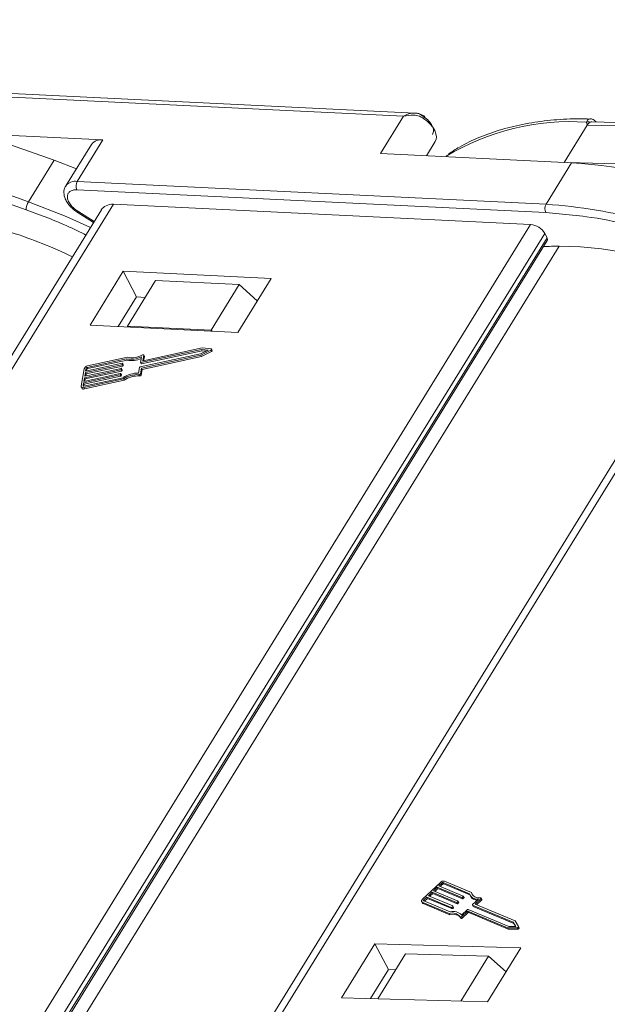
# Model space of a CAD drawing. Header units: millimetres. Extents: x 4144 to 5605, y 218 to 1251.
# Tile 33 of 45: x 5158 to 5192, y 1013 to 1070. Entities that reach past the tile are written whole.
import ezdxf

# ---------------------------------------------------------------- set-up
doc = ezdxf.new("R2010")
doc.units = ezdxf.units.MM

msp = doc.modelspace()

# ---------------------------------------------------------------- linework, layer by layer
at = {"color": 7, "linetype": 'Continuous', "lineweight": 15}
for p, q in [((5158.101, 1059.723), (5128.005, 1070.404)), ((5127.859, 1069.936), (5157.956, 1059.255)), ((5147.324, 1066.513), (5159.601, 1062.156)), ((5180.751, 1064.927), (5152.894, 1066.285)), ((5152.602, 1066.088), (5180.083, 1064.749)), ((5180.083, 1064.749), (5178.733, 1062.559)), ((5190.843, 1064.22), (5190.815, 1064.393)), ((5218.69, 1063.624), (5191.135, 1064.416)), ((5189.497, 1062.035), (5190.843, 1064.22)), ((5190.843, 1064.22), (5218.03, 1063.438)), ((5162.462, 1063.353), (5155.237, 1063.705)), ((5160.962, 1060.92), (5162.462, 1063.353)), ((5181.432, 1062.428), (5181.94, 1063.252)), ((5161.786, 1063.082), (5160.286, 1060.65)), ((5159.601, 1062.156), (5158.101, 1059.723)), ((5160.911, 1061.662), (5159.601, 1062.156)), ((5178.733, 1062.559), (5189.943, 1062.013)), ((5189.943, 1062.013), (5188.443, 1059.58)), ((5200.584, 1061.712), (5189.717, 1062.024)), ((5188.443, 1059.58), (5160.962, 1060.92)), ((5160.941, 1060.425), (5188.422, 1059.086)), ((5162.372, 1059.25), (5133.102, 1011.769)), ((5133.596, 1011.745), (5163.088, 1059.586)), ((5163.088, 1059.586), (5187.533, 1058.394)), ((5160.952, 1059.116), (5161.913, 1058.506)), ((5161.947, 1058.56), (5160.989, 1059.169)), ((5188.422, 1059.086), (5189.204, 1059.008)), ((5187.533, 1058.394), (5158.041, 1010.553)), ((5159.09, 1010.369), (5188.369, 1057.864)), ((5159.358, 1010.342), (5188.498, 1057.612)), ((5200.53, 1057.644), (5171.265, 1010.172)), ((5171.739, 1010.159), (5201.218, 1057.98)), ((5188.498, 1057.612), (5188.369, 1057.864)), ((5159.465, 1010.332), (5188.507, 1057.443)), ((5160.323, 1010.247), (5189.219, 1057.121)), ((5163.66, 1055.649), (5161.71, 1052.487)), ((5172.322, 1055.227), (5163.66, 1055.649)), ((5163.66, 1055.649), (5164.434, 1054.142)), ((5170.372, 1052.065), (5172.322, 1055.227)), ((5165.546, 1055.112), (5163.896, 1052.436)), ((5170.454, 1054.873), (5165.546, 1055.112)), ((5168.804, 1052.197), (5170.454, 1054.873)), ((5170.454, 1054.873), (5171.513, 1053.915)), ((5164.434, 1054.142), (5163.364, 1052.406)), ((5164.932, 1054.117), (5164.434, 1054.142)), ((5161.71, 1052.487), (5170.372, 1052.065)), ((5163.896, 1052.436), (5163.89, 1052.381)), ((5168.804, 1052.197), (5163.896, 1052.436)), ((5168.87, 1052.138), (5168.804, 1052.197)), ((5168.277, 1051.151), (5164.825, 1050.399)), ((5168.811, 1051.1), (5168.277, 1051.151)), ((5163.899, 1050.606), (5161.565, 1050.098)), ((5168.192, 1050.805), (5164.646, 1050.033)), ((5164.725, 1050.632), (5164.666, 1050.303)), ((5164.692, 1050.288), (5168.238, 1051.06)), ((5164.719, 1049.967), (5168.201, 1050.725)), ((5164.731, 1050.213), (5168.276, 1050.985)), ((5164.758, 1049.891), (5168.239, 1050.65)), ((5164.799, 1050.414), (5164.854, 1050.722)), ((5164.85, 1050.404), (5164.893, 1050.646)), ((5164.891, 1050.663), (5164.852, 1050.738)), ((5164.854, 1050.722), (5164.893, 1050.646)), ((5168.63, 1051.023), (5168.192, 1050.805)), ((5168.201, 1050.725), (5168.797, 1051.022)), ((5168.239, 1050.65), (5168.201, 1050.725)), ((5168.238, 1051.06), (5168.63, 1051.023)), ((5168.238, 1051.06), (5168.276, 1050.985)), ((5168.239, 1050.65), (5168.836, 1050.946)), ((5168.276, 1050.985), (5168.509, 1050.963)), ((5168.797, 1051.022), (5168.836, 1050.946)), ((5168.876, 1051.01), (5168.838, 1051.085)), ((5163.533, 1049.954), (5161.399, 1049.489)), ((5161.437, 1049.702), (5163.571, 1050.167)), ((5163.586, 1050.252), (5161.453, 1049.787)), ((5161.453, 1049.787), (5161.483, 1049.957)), ((5161.476, 1049.627), (5163.609, 1050.091)), ((5161.522, 1049.882), (5161.483, 1049.957)), ((5161.55, 1050.013), (5163.847, 1050.513)), ((5161.55, 1050.013), (5161.588, 1049.937)), ((5161.588, 1049.937), (5163.886, 1050.438)), ((5163.596, 1049.872), (5163.557, 1049.947)), ((5163.571, 1050.167), (5163.609, 1050.091)), ((5163.604, 1050.194), (5163.612, 1050.237)), ((5163.604, 1050.194), (5163.643, 1050.119)), ((5163.649, 1050.17), (5163.611, 1050.245)), ((5163.612, 1050.237), (5163.65, 1050.161)), ((5163.643, 1050.119), (5163.65, 1050.161)), ((5163.847, 1050.513), (5163.886, 1050.438)), ((5164.613, 1050.005), (5164.554, 1049.676)), ((5164.66, 1049.638), (5164.719, 1049.967)), ((5164.667, 1050.295), (5164.706, 1050.219)), ((5164.692, 1050.288), (5164.731, 1050.213)), ((5164.758, 1049.891), (5164.719, 1049.967)), ((5164.806, 1050.4), (5164.799, 1050.414)), ((5161.365, 1049.932), (5161.183, 1048.91)), ((5161.331, 1049.106), (5163.464, 1049.571)), ((5163.479, 1049.656), (5161.346, 1049.191)), ((5161.346, 1049.191), (5161.384, 1049.404)), ((5163.649, 1049.407), (5161.351, 1048.906)), ((5161.369, 1049.031), (5163.503, 1049.495)), ((5161.384, 1049.404), (5163.517, 1049.869)), ((5161.384, 1049.404), (5161.423, 1049.329)), ((5161.399, 1049.489), (5161.437, 1049.702)), ((5161.423, 1049.329), (5163.556, 1049.793)), ((5161.437, 1049.702), (5161.476, 1049.627)), ((5161.454, 1049.501), (5161.476, 1049.627)), ((5161.507, 1049.799), (5161.522, 1049.882)), ((5163.464, 1049.571), (5163.503, 1049.495)), ((5163.497, 1049.599), (5163.505, 1049.641)), ((5163.497, 1049.599), (5163.536, 1049.523)), ((5163.543, 1049.574), (5163.504, 1049.649)), ((5163.505, 1049.641), (5163.544, 1049.566)), ((5163.517, 1049.869), (5163.556, 1049.793)), ((5163.536, 1049.523), (5163.544, 1049.566)), ((5163.551, 1049.896), (5163.558, 1049.939)), ((5163.551, 1049.896), (5163.589, 1049.821)), ((5163.558, 1049.939), (5163.597, 1049.864)), ((5163.589, 1049.821), (5163.597, 1049.864)), ((5164.569, 1049.581), (5164.608, 1049.506)), ((5164.699, 1049.562), (5164.66, 1049.638)), ((5164.699, 1049.562), (5164.758, 1049.891)), ((5161.189, 1048.861), (5161.227, 1048.786)), ((5161.3, 1048.936), (5161.331, 1049.106)), ((5161.3, 1048.936), (5161.314, 1048.909)), ((5161.331, 1049.106), (5161.369, 1049.031)), ((5161.336, 1048.821), (5163.67, 1049.329)), ((5161.375, 1048.746), (5161.336, 1048.821)), ((5161.347, 1048.905), (5161.369, 1049.031)), ((5161.375, 1048.746), (5163.709, 1049.254)), ((5161.4, 1049.203), (5161.423, 1049.329)), ((5163.709, 1049.254), (5163.67, 1049.329)), ((5182.246, 1019.797), (5181.201, 1018.81)), ((5182.064, 1019.517), (5181.846, 1019.311)), ((5181.93, 1019.276), (5182.105, 1019.442)), ((5183.498, 1018.914), (5182.064, 1019.517)), ((5182.105, 1019.442), (5182.064, 1019.517)), ((5182.105, 1019.442), (5183.538, 1018.839)), ((5182.325, 1019.764), (5182.151, 1019.6)), ((5182.151, 1019.6), (5183.585, 1018.997)), ((5182.235, 1019.564), (5182.366, 1019.689)), ((5182.366, 1019.689), (5182.325, 1019.764)), ((5183.952, 1019.139), (5182.409, 1019.789)), ((5182.409, 1019.789), (5182.449, 1019.713)), ((5182.449, 1019.713), (5183.976, 1019.071)), ((5184.064, 1019.211), (5182.496, 1019.871)), ((5181.454, 1018.941), (5181.28, 1018.776)), ((5181.28, 1018.776), (5181.32, 1018.701)), ((5181.32, 1018.701), (5181.495, 1018.865)), ((5182.888, 1018.338), (5181.454, 1018.941)), ((5181.495, 1018.865), (5181.454, 1018.941)), ((5181.495, 1018.865), (5182.928, 1018.263)), ((5181.759, 1019.229), (5181.541, 1019.023)), ((5181.541, 1019.023), (5182.975, 1018.42)), ((5181.625, 1018.988), (5181.8, 1019.154)), ((5183.193, 1018.626), (5181.759, 1019.229)), ((5181.8, 1019.154), (5181.759, 1019.229)), ((5181.8, 1019.154), (5183.233, 1018.551)), ((5181.846, 1019.311), (5183.28, 1018.708)), ((5183.538, 1018.839), (5183.498, 1018.914)), ((5183.583, 1018.968), (5183.539, 1018.927)), ((5183.58, 1018.851), (5183.539, 1018.927)), ((5183.58, 1018.851), (5183.624, 1018.892)), ((5183.624, 1018.892), (5183.583, 1018.968)), ((5183.632, 1018.916), (5183.591, 1018.991)), ((5183.986, 1019.052), (5184.027, 1018.976)), ((5184.105, 1019.136), (5184.064, 1019.211)), ((5184.121, 1019.076), (5184.105, 1019.136)), ((5184.138, 1018.496), (5184.475, 1018.814)), ((5184.282, 1018.525), (5184.619, 1018.843)), ((5184.366, 1018.49), (5184.66, 1018.768)), ((5184.619, 1018.843), (5184.66, 1018.768)), ((5184.677, 1018.815), (5184.636, 1018.89)), ((5181.151, 1018.669), (5181.191, 1018.593)), ((5181.189, 1018.636), (5182.757, 1017.976)), ((5181.229, 1018.561), (5181.189, 1018.636)), ((5181.229, 1018.561), (5182.798, 1017.901)), ((5181.276, 1018.718), (5182.82, 1018.069)), ((5182.928, 1018.263), (5182.888, 1018.338)), ((5182.973, 1018.391), (5182.929, 1018.35)), ((5182.929, 1018.35), (5182.97, 1018.275)), ((5182.97, 1018.275), (5183.014, 1018.316)), ((5183.014, 1018.316), (5182.973, 1018.391)), ((5183.022, 1018.339), (5182.981, 1018.415)), ((5183.233, 1018.551), (5183.193, 1018.626)), ((5183.278, 1018.68), (5183.234, 1018.638)), ((5183.275, 1018.563), (5183.234, 1018.638)), ((5183.275, 1018.563), (5183.319, 1018.604)), ((5183.319, 1018.604), (5183.278, 1018.68)), ((5183.327, 1018.628), (5183.286, 1018.703)), ((5183.496, 1017.89), (5183.833, 1018.208)), ((5183.874, 1018.22), (5186.257, 1017.218)), ((5184.13, 1018.473), (5184.17, 1018.397)), ((5186.519, 1017.465), (5184.136, 1018.467)), ((5184.177, 1018.392), (5184.136, 1018.467)), ((5184.177, 1018.392), (5186.559, 1017.39)), ((5186.622, 1017.541), (5184.282, 1018.525)), ((5182.798, 1017.901), (5182.757, 1017.976)), ((5183.414, 1017.781), (5183.455, 1017.706)), ((5183.51, 1017.795), (5183.825, 1018.093)), ((5183.55, 1017.719), (5183.51, 1017.795)), ((5183.55, 1017.719), (5183.866, 1018.017)), ((5183.866, 1018.017), (5183.825, 1018.093)), ((5183.866, 1018.105), (5186.186, 1017.129)), ((5183.907, 1018.029), (5183.866, 1018.105)), ((5183.907, 1018.029), (5186.227, 1017.054)), ((5186.186, 1017.129), (5186.744, 1017.137)), ((5186.227, 1017.054), (5186.186, 1017.129)), ((5186.227, 1017.054), (5186.784, 1017.062)), ((5186.257, 1017.218), (5186.667, 1017.224)), ((5186.667, 1017.224), (5186.519, 1017.465)), ((5186.559, 1017.39), (5186.519, 1017.465)), ((5186.559, 1017.39), (5186.661, 1017.224)), ((5186.824, 1017.213), (5186.622, 1017.541)), ((5186.744, 1017.137), (5186.784, 1017.062)), ((5186.865, 1017.137), (5186.825, 1017.212)), ((5178.395, 1016.202), (5176.445, 1013.04)), ((5186.964, 1015.956), (5178.395, 1016.202)), ((5178.395, 1016.202), (5179.209, 1014.693)), ((5185.015, 1012.794), (5186.964, 1015.956)), ((5180.207, 1015.605), (5178.588, 1012.978)), ((5180.207, 1015.605), (5185.063, 1015.466)), ((5183.444, 1012.839), (5185.063, 1015.466)), ((5185.063, 1015.466), (5186.101, 1014.555)), ((5178.16, 1012.991), (5179.209, 1014.693)), ((5179.209, 1014.693), (5179.637, 1014.681)), ((5176.445, 1013.04), (5185.015, 1012.794))]:
    msp.add_line(p, q, dxfattribs=at)
at = {"color": 7, "linetype": 'Continuous', "lineweight": 15, "flags": 128}
for points in [[(5181.93, 1063.236), (5181.994, 1063.376), (5182.013, 1063.538), (5181.988, 1063.715), (5181.917, 1063.903), (5181.805, 1064.093), (5181.656, 1064.28), (5181.474, 1064.456), (5181.265, 1064.615)], [(5161.733, 1058.213), (5160.317, 1058.855), (5158.101, 1059.723)], [(5168.811, 1051.1), (5168.824, 1051.097), (5168.834, 1051.09), (5168.839, 1051.08), (5168.84, 1051.069), (5168.835, 1051.056), (5168.826, 1051.043), (5168.813, 1051.031), (5168.797, 1051.022)], [(5164.777, 1050.742), (5164.792, 1050.748), (5164.807, 1050.752), (5164.821, 1050.753), (5164.833, 1050.752), (5164.844, 1050.747), (5164.851, 1050.741), (5164.854, 1050.732), (5164.854, 1050.722)], [(5164.893, 1050.646), (5164.893, 1050.657), (5164.891, 1050.663)], [(5168.836, 1050.946), (5168.851, 1050.956), (5168.864, 1050.968), (5168.874, 1050.98), (5168.878, 1050.993), (5168.878, 1051.005), (5168.876, 1051.01)], [(5163.558, 1049.939), (5163.558, 1049.943), (5163.557, 1049.947), (5163.555, 1049.95), (5163.552, 1049.952), (5163.548, 1049.954), (5163.544, 1049.955), (5163.538, 1049.955), (5163.533, 1049.954)], [(5163.612, 1050.237), (5163.612, 1050.241), (5163.611, 1050.245), (5163.609, 1050.248), (5163.606, 1050.25), (5163.602, 1050.252), (5163.597, 1050.253), (5163.592, 1050.253), (5163.586, 1050.252)], [(5164.666, 1050.303), (5164.666, 1050.299), (5164.667, 1050.295), (5164.669, 1050.292), (5164.672, 1050.29), (5164.676, 1050.288), (5164.681, 1050.287), (5164.686, 1050.287), (5164.692, 1050.288)], [(5164.825, 1050.399), (5164.819, 1050.398), (5164.814, 1050.398), (5164.809, 1050.399), (5164.805, 1050.401), (5164.802, 1050.403), (5164.8, 1050.406), (5164.799, 1050.41), (5164.799, 1050.414)], [(5163.505, 1049.641), (5163.505, 1049.645), (5163.504, 1049.649), (5163.502, 1049.652), (5163.499, 1049.654), (5163.495, 1049.656), (5163.49, 1049.657), (5163.485, 1049.657), (5163.479, 1049.656)], [(5161.336, 1048.821), (5161.302, 1048.816), (5161.27, 1048.816), (5161.242, 1048.821), (5161.218, 1048.831), (5161.2, 1048.846), (5161.187, 1048.865), (5161.181, 1048.886), (5161.183, 1048.91)], [(5161.351, 1048.906), (5161.34, 1048.905), (5161.33, 1048.905), (5161.32, 1048.906), (5161.312, 1048.91), (5161.306, 1048.915), (5161.302, 1048.921), (5161.3, 1048.928), (5161.3, 1048.936)], [(5181.189, 1018.636), (5181.168, 1018.648), (5181.153, 1018.665), (5181.145, 1018.685), (5181.143, 1018.708), (5181.148, 1018.733), (5181.16, 1018.758), (5181.177, 1018.784), (5181.201, 1018.81)], [(5181.28, 1018.776), (5181.272, 1018.768), (5181.266, 1018.759), (5181.262, 1018.751), (5181.261, 1018.742), (5181.261, 1018.735), (5181.264, 1018.728), (5181.269, 1018.723), (5181.276, 1018.718)], [(5183.585, 1018.997), (5183.588, 1018.995), (5183.591, 1018.992), (5183.592, 1018.988), (5183.592, 1018.985), (5183.592, 1018.981), (5183.59, 1018.976), (5183.587, 1018.972), (5183.583, 1018.968)], [(5184.602, 1018.904), (5184.615, 1018.903), (5184.626, 1018.9), (5184.633, 1018.894), (5184.638, 1018.886), (5184.639, 1018.876), (5184.636, 1018.865), (5184.629, 1018.854), (5184.619, 1018.843)], [(5184.66, 1018.768), (5184.67, 1018.779), (5184.676, 1018.79), (5184.679, 1018.801), (5184.679, 1018.81), (5184.677, 1018.815)], [(5182.975, 1018.42), (5182.978, 1018.418), (5182.981, 1018.416), (5182.982, 1018.412), (5182.982, 1018.408), (5182.982, 1018.404), (5182.98, 1018.4), (5182.977, 1018.396), (5182.973, 1018.391)], [(5183.28, 1018.708), (5183.283, 1018.706), (5183.286, 1018.704), (5183.287, 1018.7), (5183.287, 1018.697), (5183.287, 1018.692), (5183.285, 1018.688), (5183.282, 1018.684), (5183.278, 1018.68)], [(5184.136, 1018.467), (5184.132, 1018.469), (5184.13, 1018.472), (5184.129, 1018.475), (5184.128, 1018.479), (5184.129, 1018.483), (5184.131, 1018.488), (5184.134, 1018.492), (5184.138, 1018.496)], [(5183.51, 1017.795), (5183.497, 1017.785), (5183.484, 1017.777), (5183.469, 1017.771), (5183.454, 1017.768), (5183.441, 1017.767), (5183.429, 1017.769), (5183.42, 1017.774), (5183.414, 1017.781)], [(5183.454, 1017.706), (5183.46, 1017.699), (5183.47, 1017.694), (5183.481, 1017.692), (5183.495, 1017.692), (5183.51, 1017.696), (5183.524, 1017.701), (5183.538, 1017.71), (5183.55, 1017.719)], [(5186.824, 1017.213), (5186.827, 1017.203), (5186.825, 1017.191), (5186.819, 1017.178), (5186.808, 1017.165), (5186.794, 1017.154), (5186.777, 1017.145), (5186.76, 1017.14), (5186.744, 1017.137)], [(5186.784, 1017.062), (5186.801, 1017.064), (5186.818, 1017.07), (5186.834, 1017.079), (5186.849, 1017.09), (5186.859, 1017.102), (5186.866, 1017.115), (5186.868, 1017.127), (5186.865, 1017.137)]]:
    msp.add_lwpolyline(points, dxfattribs=at)
at = {"color": 7, "linetype": 'Continuous', "lineweight": 15}
for centre, radius, start, end in [((5180.895, 1064.893), 0.463, 323.08636, 341.41018), ((5189.88, 1050.274), 14.15, 86.21226, 121.07297), ((5190.912, 1064.103), 0.306, 69.74741, 108.5156), ((5162.348, 1062.657), 0.704, 80.70385, 142.90819), ((5188.01, 1031.785), 30.29, 68.63829, 86.34175), ((5160.849, 1060.222), 0.707, 80.78072, 142.13185), ((5161.441, 1060.652), 0.549, 150.78764, 204.36174), ((5158.962, 1059.199), 1.008, 148.65445, 176.82798), ((5188.922, 1059.312), 0.549, 150.78764, 204.36174), ((5186.194, 1027.694), 31.965, 64.65808, 85.9657), ((5160.739, 1059.31), 0.288, 317.74947, 330.57788), ((5187.439, 1057.323), 1.075, 30.17434, 84.9837), ((5148.629, 1031.556), 27.696, 64.21977, 72.21052), ((5188.353, 1057.519), 0.172, 333.51958, 32.69243), ((5190.165, 996.361), 60.767, 90.89216, 91.76337), ((5189.004, 1034.719), 22.403, 64.03209, 89.45086), ((5164.119, 1051.809), 1.324, 258.15791, 297.25821), ((5164.156, 1051.713), 1.303, 258.0167, 295.01578), ((5164.17, 1051.76), 1.185, 256.75444, 300.79602), ((5161.606, 1049.846), 0.256, 99.2724, 160.3177), ((5161.563, 1049.929), 0.0852, 99.2724, 160.3177), ((5163.564, 1050.209), 0.0426, 279.2724, 340.3177), ((5163.603, 1050.133), 0.0426, 279.2724, 340.3177), ((5163.638, 1050.164), 0.0125, 347.87984, 26.50711), ((5164.653, 1049.991), 0.0426, 99.2724, 160.3177), ((5164.723, 1050.233), 0.0215, 218.3824, 291.13994), ((5161.602, 1049.853), 0.0852, 99.2724, 160.3177), ((5163.457, 1049.613), 0.0426, 279.2724, 340.3177), ((5163.496, 1049.537), 0.0426, 279.2724, 340.3177), ((5163.51, 1049.911), 0.0426, 279.2724, 340.3177), ((5163.531, 1049.568), 0.0125, 347.87984, 26.50711), ((5163.549, 1049.835), 0.0426, 279.2724, 340.3177), ((5163.585, 1049.866), 0.0125, 347.87984, 26.50711), ((5164.537, 1048.08), 1.597, 89.37072, 123.7859), ((5164.466, 1048.217), 1.368, 85.67644, 125.57359), ((5164.505, 1048.141), 1.368, 85.67644, 125.57359), ((5164.578, 1049.668), 0.0878, 264.24554, 339.59976), ((5164.617, 1049.593), 0.0878, 264.24554, 339.59976), ((5161.328, 1048.866), 0.129, 218.3824, 291.13994), ((5182.435, 1019.616), 0.262, 76.65876, 136.22204), ((5182.388, 1019.704), 0.0872, 76.65876, 136.22204), ((5182.429, 1019.628), 0.0872, 76.65876, 136.22204), ((5183.508, 1018.957), 0.0436, 256.65876, 316.22204), ((5183.548, 1018.881), 0.0436, 256.65876, 316.22204), ((5183.612, 1018.91), 0.021, 304.18773, 16.79947), ((5184.42, 1019.308), 0.497, 199.88446, 276.34019), ((5184.442, 1019.237), 0.49, 212.19031, 265.68863), ((5184.501, 1019.352), 0.459, 197.87163, 282.66726), ((5181.255, 1018.629), 0.0725, 209.18743, 249.41863), ((5182.898, 1018.38), 0.0436, 256.65876, 316.22204), ((5182.938, 1018.305), 0.0436, 256.65876, 316.22204), ((5183.002, 1018.333), 0.021, 304.18773, 16.79947), ((5183.203, 1018.669), 0.0436, 256.65876, 316.22204), ((5183.243, 1018.593), 0.0436, 256.65876, 316.22204), ((5183.307, 1018.621), 0.021, 304.18773, 16.79947), ((5183.864, 1018.178), 0.0436, 76.65876, 136.22204), ((5184.181, 1018.403), 0.0121, 209.18743, 249.41863), ((5182.949, 1017.42), 0.588, 37.86047, 109.03364), ((5182.99, 1017.345), 0.588, 37.86047, 109.03364), ((5183.005, 1017.401), 0.693, 44.85727, 105.46591), ((5183.856, 1018.062), 0.0436, 76.65876, 136.22204), ((5183.897, 1017.987), 0.0436, 76.65876, 136.22204)]:
    msp.add_arc(centre, radius, start, end, dxfattribs=at)
msp.add_ellipse((5163.604, 1058.581), major_axis=(-1.257, 0.624), ratio=0.62707, start_param=5.417184, end_param=6.225823, dxfattribs=at)
for points, knots in [([(5180.083, 1064.749), (5180.184, 1064.799), (5180.386, 1064.899), (5180.719, 1064.944), (5181.039, 1064.894), (5181.207, 1064.763), (5181.286, 1064.701)], [0, 0, 0, 0, 0.2515188, 0.5017844, 0.7656323, 1, 1, 1, 1]), ([(5181.265, 1064.615), (5181.184, 1064.66), (5181.003, 1064.759), (5180.589, 1064.834), (5180.281, 1064.782), (5180.083, 1064.749)], [0, 0, 0, 0, 0.227063, 0.501587, 1, 1, 1, 1]), ([(5181.334, 1064.746), (5181.218, 1064.806), (5181.033, 1064.902), (5180.828, 1064.92), (5180.752, 1064.927)], [0, 0, 0, 0, 0.628524, 1, 1, 1, 1]), ([(5191.048, 1064.577), (5190.777, 1064.585), (5189.97, 1064.609), (5188.694, 1064.52), (5187.227, 1064.316), (5185.839, 1063.986), (5184.543, 1063.527), (5183.495, 1063.041), (5182.934, 1062.66), (5182.727, 1062.519)], [0, 0, 0, 0, 0.082191, 0.244093, 0.406945, 0.570776, 0.735755, 0.902211, 1, 1, 1, 1]), ([(5190.815, 1064.393), (5190.823, 1064.42), (5190.841, 1064.477), (5190.894, 1064.542), (5190.963, 1064.581), (5191.017, 1064.599), (5191.047, 1064.59), (5191.05, 1064.589)], [0, 0, 0, 0, 0.217347, 0.475155, 0.716424, 0.972067, 1, 1, 1, 1]), ([(5191.135, 1064.408), (5191.104, 1064.409), (5191.065, 1064.412), (5191.027, 1064.394), (5191.018, 1064.39)], [0, 0, 0, 0, 0.778572, 1, 1, 1, 1]), ([(5191.372, 1064.41), (5191.366, 1064.418), (5191.336, 1064.463), (5191.26, 1064.522), (5191.152, 1064.58), (5191.078, 1064.587), (5191.041, 1064.591)], [0, 0, 0, 0, 0.065262, 0.374079, 0.686602, 1, 1, 1, 1]), ([(5160.301, 1060.651), (5160.286, 1060.633), (5160.194, 1060.528), (5160.16, 1060.249), (5160.225, 1059.93), (5160.377, 1059.653), (5160.602, 1059.369), (5160.832, 1059.204), (5160.976, 1059.101)], [0, 0, 0, 0, 0.040342, 0.243666, 0.453552, 0.59931, 0.748668, 1, 1, 1, 1]), ([(5160.989, 1059.169), (5160.907, 1059.227), (5160.739, 1059.345), (5160.543, 1059.565), (5160.414, 1059.791), (5160.367, 1060.004), (5160.399, 1060.189), (5160.513, 1060.331), (5160.698, 1060.419), (5160.861, 1060.423), (5160.941, 1060.425)], [0, 0, 0, 0, 0.12225, 0.25, 0.37775, 0.5, 0.62225, 0.75, 0.87775, 1, 1, 1, 1]), ([(5157.956, 1059.255), (5158.807, 1058.943), (5159.986, 1058.511), (5161.141, 1057.934), (5161.462, 1057.774)], [0, 0, 0, 0, 0.7219, 1, 1, 1, 1]), ([(5189.204, 1059.008), (5189.733, 1058.965), (5191.075, 1058.854), (5193.371, 1058.384), (5195.835, 1057.675), (5197.935, 1056.913), (5199.121, 1056.374), (5199.61, 1056.152)], [0, 0, 0, 0, 0.160994, 0.40814, 0.662248, 0.860875, 1, 1, 1, 1])]:
    msp.add_open_spline(points, degree=3, knots=knots, dxfattribs=at)
for points in [[(5181.286, 1064.701), (5181.388, 1064.623), (5181.592, 1064.467), (5181.707, 1064.281), (5181.765, 1064.188)], [(5191.018, 1064.39), (5190.986, 1064.371), (5190.922, 1064.333), (5190.87, 1064.257), (5190.843, 1064.22)], [(5181.765, 1064.188), (5181.804, 1064.089), (5181.883, 1063.89), (5181.817, 1063.742), (5181.785, 1063.667)]]:
    msp.add_open_spline(points, degree=3, dxfattribs=at)

doc.saveas('drawing.dxf')
